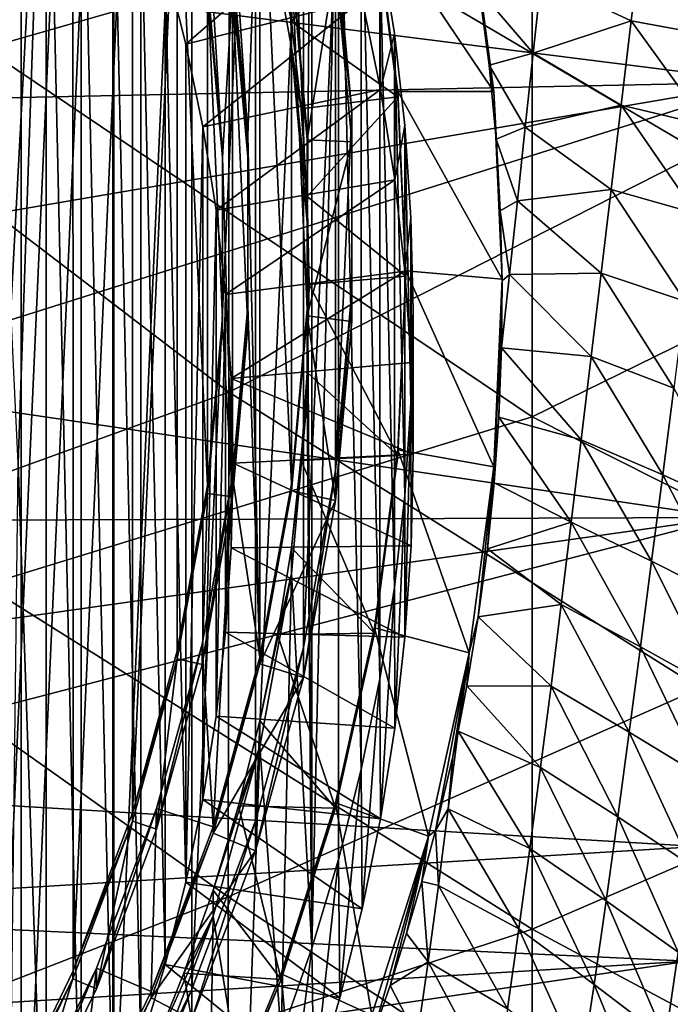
# Model space of a CAD drawing. Header units: metres. Extents: x -104 to 104, y -68 to 90.
# Tile 167 of 256: x 11.3 to 15.68, y -46.19 to -39.55. Entities that reach past the tile are written whole.
import ezdxf

# ---------------------------------------------------------------- set-up
doc = ezdxf.new("R2010")
doc.units = ezdxf.units.M
doc.layers.add('solid_FIT-BATH-153_SW0002', color=7, linetype='CONTINUOUS')

msp = doc.modelspace()

# ---------------------------------------------------------------- linework, layer by layer
at = {"layer": 'solid_FIT-BATH-153_SW0002'}
for points in [[(10.593524, -49.195705, 3.578656), (10.59353, -32.362766, 2.105964), (11.308622, -33.34325, 2.191746)], [(10.593524, -49.195705, 3.578656), (11.308622, -33.34325, 2.191746), (11.308619, -48.215218, 3.492874)], [(11.308619, -48.215218, 3.492874), (11.308622, -33.34325, 2.191746), (11.932023, -34.382816, 2.282696)], [(11.308619, -48.215218, 3.492874), (11.932023, -34.382816, 2.282696), (11.93202, -47.175652, 3.401924)], [(11.93202, -47.175652, 3.401924), (11.932023, -34.382816, 2.282696), (12.459345, -35.473545, 2.378122)], [(11.164326, -46.981682, 0.875404), (11.657477, -36.032707, -0.082507), (11.164251, -35.012424, -0.17177)], [(11.93202, -47.175652, 3.401924), (12.459345, -35.473545, 2.378122), (12.459344, -46.084923, 3.306497)], [(12.459344, -46.084923, 3.306497), (12.459345, -35.473545, 2.378122), (12.886771, -36.607849, 2.477361)], [(12.709459, -38.577385, 11.453244), (9.528592, -39.63596, 11.40702), (9.530508, -35.961552, 11.60994)], [(14.752053, -38.690388, 14.442327), (11.063119, -36.03553, 14.605182), (11.063119, -39.74889, 14.399441)], [(11.164326, -46.981682, 0.875404), (11.657537, -45.961388, 0.78614), (11.657477, -36.032707, -0.082507)], [(11.657537, -45.961388, 0.78614), (12.057488, -37.094212, 0.010363), (11.657477, -36.032707, -0.082507)], [(11.239285, -41.504078, -17.39646), (11.216758, -36.529285, -17.831697), (11.476195, -37.036453, -17.787327)], [(12.459344, -46.084923, 3.306497), (12.886771, -36.607849, 2.477361), (12.886772, -44.950611, 3.207258)], [(12.886772, -44.950611, 3.207258), (12.886771, -36.607849, 2.477361), (13.21028, -37.77581, 2.579545)], [(12.917893, -38.577034, -5.807469), (13.130014, -39.741516, -5.705591), (13.060452, -36.630642, -5.977757)], [(13.23659, -40.920582, -5.602436), (13.267228, -37.219097, -5.926273), (13.060452, -36.630642, -5.977757)], [(13.130014, -39.741516, -5.705591), (13.23659, -40.920582, -5.602436), (13.060452, -36.630642, -5.977757)], [(18.440989, -40.423267, 14.318814), (18.440989, -36.66011, 14.53721), (14.752053, -38.690388, 14.442327)], [(15.891293, -36.742653, 11.540524), (15.888589, -40.449444, 11.326647), (12.709459, -38.577385, 11.453244)], [(12.836995, -40.337112, 1.272874), (12.917864, -37.97554, 1.066264), (12.60148, -36.833187, 0.966321)], [(12.733637, -39.193638, 1.172833), (12.836995, -40.337112, 1.272874), (12.60148, -36.833187, 0.966321)], [(11.287522, -42.54195, -17.305658), (11.239285, -41.504078, -17.39646), (11.476195, -37.036453, -17.787327)], [(11.287522, -42.54195, -17.305658), (11.476195, -37.036453, -17.787327), (11.476138, -48.047562, -16.82398)], [(11.476195, -37.036453, -17.787327), (11.712229, -47.529667, -16.869289), (11.476138, -48.047562, -16.82398)], [(11.476195, -37.036453, -17.787327), (11.712286, -37.554375, -17.742014), (11.712229, -47.529667, -16.869289)], [(9.898044, -39.162735, 4.983016), (16.318851, -39.974411, 5.054029), (16.559158, -37.096905, 4.802279)], [(11.657537, -45.961388, 0.78614), (12.05756, -44.899815, 0.693264), (12.057488, -37.094212, 0.010363)], [(12.05756, -44.899815, 0.693264), (12.360221, -38.187267, 0.105993), (12.057488, -37.094212, 0.010363)], [(13.23659, -40.920582, -5.602436), (13.267286, -45.807747, -5.174864), (13.267228, -37.219097, -5.926273)], [(13.267228, -37.219097, -5.926273), (13.267286, -45.807747, -5.174864), (13.447153, -37.816246, -5.87403)], [(11.712286, -37.554375, -17.742014), (11.925316, -47.000477, -16.915588), (11.712229, -47.529667, -16.869289)], [(11.712286, -37.554375, -17.742014), (11.925381, -38.083607, -17.695713), (11.925316, -47.000477, -16.915588)], [(12.886772, -44.950611, 3.207258), (13.21028, -37.77581, 2.579545), (13.210281, -43.782646, 3.105074)], [(13.210281, -43.782646, 3.105074), (13.21028, -37.77581, 2.579545), (13.427259, -38.967049, 2.683764)], [(13.447153, -37.816246, -5.87403), (13.267286, -45.807747, -5.174864), (13.4472, -45.210621, -5.227106)], [(13.447153, -37.816246, -5.87403), (13.4472, -45.210621, -5.227106), (13.600348, -44.605125, -5.28008)], [(13.447153, -37.816246, -5.87403), (13.600348, -44.605125, -5.28008), (13.600321, -38.421787, -5.821052)], [(12.836995, -40.337112, 1.272874), (12.917893, -43.848618, 1.580091), (12.917864, -37.97554, 1.066264)], [(12.917864, -37.97554, 1.066264), (12.917893, -43.848618, 1.580091), (13.130014, -42.684135, 1.478212)], [(12.917864, -37.97554, 1.066264), (13.130014, -42.684135, 1.478212), (13.130003, -39.140045, 1.168144)], [(11.925381, -38.083607, -17.695713), (12.11412, -46.463169, -16.962597), (11.925316, -47.000477, -16.915588)], [(11.925381, -38.083607, -17.695713), (12.114186, -38.620934, -17.648703), (12.11412, -46.463169, -16.962597)], [(12.05756, -44.899815, 0.693264), (12.360255, -43.806839, 0.597641), (12.360221, -38.187267, 0.105993)], [(12.56322, -42.692623, 0.50016), (12.563207, -39.30151, 0.203476), (12.360221, -38.187267, 0.105993)], [(12.360255, -43.806839, 0.597641), (12.56322, -42.692623, 0.50016), (12.360221, -38.187267, 0.105993)], [(12.527858, -38.202358, -0.507491), (12.56322, -39.355, -0.406649), (12.665195, -40.483173, -0.307946)], [(12.733613, -39.332031, -0.408658), (12.527858, -38.202358, -0.507491), (12.665195, -40.483173, -0.307946)], [(13.600321, -38.421787, -5.821052), (13.600348, -44.605125, -5.28008), (13.725821, -43.994877, -5.33347)], [(13.600321, -38.421787, -5.821052), (13.725821, -43.994877, -5.33347), (13.725807, -39.032066, -5.76766)], [(12.709459, -38.577385, 11.453244), (12.707129, -42.064411, 11.245408), (9.528592, -39.63596, 11.40702)], [(15.888589, -40.449444, 11.326647), (12.707129, -42.064411, 11.245408), (12.709459, -38.577385, 11.453244)], [(13.130073, -39.567287, -3.713194), (13.130014, -39.741516, -5.705591), (12.917893, -38.577034, -5.807469)], [(13.037106, -38.982536, -3.764353), (13.130073, -39.567287, -3.713194), (12.917893, -38.577034, -5.807469)], [(12.114186, -38.620934, -17.648703), (12.278411, -45.917912, -17.0103), (12.11412, -46.463169, -16.962597)], [(12.114186, -38.620934, -17.648703), (12.278462, -39.166164, -17.601002), (12.278411, -45.917912, -17.0103)], [(14.752053, -42.229603, 14.229807), (14.752053, -38.690388, 14.442327), (11.063119, -39.74889, 14.399441)], [(18.440989, -40.423267, 14.318814), (14.752053, -38.690388, 14.442327), (14.752053, -42.229603, 14.229807)], [(13.688828, -38.840988, -2.697701), (14.328959, -38.785236, -3.355061), (14.494635, -40.038895, -3.24538)], [(14.328959, -38.785236, -3.355061), (14.396441, -39.354523, -5.06339), (14.462646, -39.8615, -4.933778)], [(14.494635, -40.038895, -3.24538), (14.328959, -38.785236, -3.355061), (14.462646, -39.8615, -4.933778)], [(13.457178, -38.819756, -16.928635), (12.418302, -39.71904, -17.552631), (12.278462, -39.166164, -17.601002)], [(13.457178, -38.819756, -16.928635), (13.607133, -39.418808, -16.876225), (12.418302, -39.71904, -17.552631)], [(13.847106, -40.038658, -2.592918), (13.688828, -38.840988, -2.697701), (14.494635, -40.038895, -3.24538)], [(13.688864, -38.878227, -3.120996), (13.688828, -38.840988, -2.697701), (13.847106, -40.038658, -2.592918)], [(13.688864, -38.878227, -3.120996), (13.130073, -39.567287, -3.713194), (13.037106, -38.982536, -3.764353)], [(13.688864, -38.878227, -3.120996), (13.847066, -40.075241, -3.016271), (13.130073, -39.567287, -3.713194)], [(13.688864, -38.878227, -3.120996), (13.847106, -40.038658, -2.592918), (13.847066, -40.075241, -3.016271)], [(13.210281, -43.782646, 3.105074), (13.427259, -38.967049, 2.683764), (13.427261, -42.591404, 3.000854)], [(13.536317, -40.173191, 2.789288), (13.427259, -38.967049, 2.683764), (13.427369, -39.169922, 0.367703)], [(13.427261, -42.591404, 3.000854), (13.427259, -38.967049, 2.683764), (13.536317, -40.173191, 2.789288)], [(15.489291, -38.989708, -4.234109), (15.419784, -39.561295, -4.199492), (14.813948, -39.278797, -4.759064)], [(16.007509, -39.670792, -3.611499), (15.419784, -39.561295, -4.199492), (15.489291, -38.989708, -4.234109)], [(16.007509, -39.670792, -3.611499), (15.489291, -38.989708, -4.234109), (16.085793, -39.07225, -3.637457)], [(13.725807, -39.032066, -5.76766), (13.730246, -40.023983, -16.823278), (13.607133, -39.418808, -16.876225)], [(13.725807, -39.032066, -5.76766), (13.823665, -39.647808, -5.713789), (13.730246, -40.023983, -16.823278)], [(13.725807, -39.032066, -5.76766), (13.725821, -43.994877, -5.33347), (13.823675, -43.379128, -5.387341)], [(13.725807, -39.032066, -5.76766), (13.823675, -43.379128, -5.387341), (13.823665, -39.647808, -5.713789)], [(9.898044, -39.162735, 4.983016), (9.988625, -40.106499, 5.065585), (16.318851, -39.974411, 5.054029)], [(12.278462, -39.166164, -17.601002), (12.41827, -45.364986, -17.058674), (12.278411, -45.917912, -17.0103)], [(12.278462, -39.166164, -17.601002), (12.418302, -39.71904, -17.552631), (12.41827, -45.364986, -17.058674)], [(12.733637, -39.193638, 1.172833), (12.733613, -39.332031, -0.408658), (12.837027, -40.475811, -0.30859)], [(12.733637, -39.193638, 1.172833), (12.837027, -40.475811, -0.30859), (12.836995, -40.337112, 1.272874)], [(13.130003, -39.140045, 1.168144), (13.236585, -40.319088, 1.271297), (13.130073, -39.183804, 0.670063)], [(13.130003, -39.140045, 1.168144), (13.130014, -42.684135, 1.478212), (13.23659, -41.505066, 1.375057)], [(13.130003, -39.140045, 1.168144), (13.23659, -41.505066, 1.375057), (13.236585, -40.319088, 1.271297)], [(13.130073, -39.183804, 0.670063), (13.236639, -40.363098, 0.773238), (13.427369, -39.169922, 0.367703)], [(13.236585, -40.319088, 1.271297), (13.236639, -40.363098, 0.773238), (13.130073, -39.183804, 0.670063)], [(13.236639, -40.363098, 0.773238), (13.536356, -40.376259, 0.473243), (13.427369, -39.169922, 0.367703)], [(13.536317, -40.173191, 2.789288), (13.427369, -39.169922, 0.367703), (13.536356, -40.376259, 0.473243)], [(12.665195, -41.564449, 0.401458), (12.665189, -40.429657, 0.302176), (12.563207, -39.30151, 0.203476)], [(12.56322, -39.355, -0.406649), (12.563207, -39.30151, 0.203476), (12.665189, -40.429657, 0.302176)], [(12.56322, -42.692623, 0.50016), (12.665195, -41.564449, 0.401458), (12.563207, -39.30151, 0.203476)], [(14.813948, -39.278797, -4.759064), (14.759773, -39.779236, -4.720017), (14.396441, -39.354523, -5.06339)], [(15.419784, -39.561295, -4.199492), (14.759773, -39.779236, -4.720017), (14.813948, -39.278797, -4.759064)], [(12.665195, -40.483173, -0.307946), (12.56322, -39.355, -0.406649), (12.665189, -40.429657, 0.302176)], [(12.733613, -42.76897, -0.107965), (12.733613, -39.332031, -0.408658), (12.665195, -40.483173, -0.307946)], [(12.837027, -41.625191, -0.208033), (12.837027, -40.475811, -0.30859), (12.733613, -39.332031, -0.408658)], [(12.733613, -42.76897, -0.107965), (12.837027, -41.625191, -0.208033), (12.733613, -39.332031, -0.408658)], [(14.759773, -39.779236, -4.720017), (14.462646, -39.8615, -4.933778), (14.396441, -39.354523, -5.06339)], [(13.607133, -39.418808, -16.876225), (12.532871, -40.276253, -17.503881), (12.418302, -39.71904, -17.552631)], [(13.607133, -39.418808, -16.876225), (13.730246, -40.023983, -16.823278), (12.532871, -40.276253, -17.503881)], [(13.130073, -39.567287, -3.713194), (13.196621, -40.155579, -3.661725), (13.130014, -39.741516, -5.705591)], [(13.847066, -40.075241, -3.016271), (13.196621, -40.155579, -3.661725), (13.130073, -39.567287, -3.713194)], [(15.419784, -39.561295, -4.199492), (15.351572, -40.130608, -4.165047), (14.759773, -39.779236, -4.720017)], [(15.93089, -40.26667, -3.585675), (15.351572, -40.130608, -4.165047), (15.419784, -39.561295, -4.199492)], [(15.93089, -40.26667, -3.585675), (15.419784, -39.561295, -4.199492), (16.007509, -39.670792, -3.611499)], [(12.707129, -42.064411, 11.245408), (9.526522, -43.213085, 11.189975), (9.528592, -39.63596, 11.40702)], [(13.823665, -39.647808, -5.713789), (13.826274, -40.634171, -16.769894), (13.730246, -40.023983, -16.823278)], [(13.823665, -39.647808, -5.713789), (13.893824, -40.267765, -5.65955), (13.826274, -40.634171, -16.769894)], [(13.823665, -39.647808, -5.713789), (13.823675, -43.379128, -5.387341), (13.893832, -42.759159, -5.441581)], [(13.823665, -39.647808, -5.713789), (13.893832, -42.759159, -5.441581), (13.893824, -40.267765, -5.65955)], [(12.418302, -39.71904, -17.552631), (12.532871, -40.276253, -17.503881), (12.41827, -45.364986, -17.058674)], [(14.752053, -42.229603, 14.229807), (11.063119, -39.74889, 14.399441), (11.063119, -43.36446, 14.179142)], [(13.236639, -40.746582, -3.610019), (13.23659, -40.920582, -5.602436), (13.130014, -39.741516, -5.705591)], [(13.196621, -40.155579, -3.661725), (13.236639, -40.746582, -3.610019), (13.130014, -39.741516, -5.705591)], [(14.759773, -39.779236, -4.720017), (14.70614, -40.278046, -4.681198), (14.462646, -39.8615, -4.933778)], [(15.351572, -40.130608, -4.165047), (14.70614, -40.278046, -4.681198), (14.759773, -39.779236, -4.720017)], [(14.70614, -40.278046, -4.681198), (14.509354, -40.358536, -4.818877), (14.462646, -39.8615, -4.933778)], [(14.494635, -40.038895, -3.24538), (14.462646, -39.8615, -4.933778), (14.509354, -40.358536, -4.818877)], [(9.898052, -41.999382, 5.23119), (16.064028, -42.906708, 5.310571), (16.318851, -39.974411, 5.054029)], [(9.988627, -41.055614, 5.148621), (9.898052, -41.999382, 5.23119), (16.318851, -39.974411, 5.054029)], [(9.988625, -40.106499, 5.065585), (9.988627, -41.055614, 5.148621), (16.318851, -39.974411, 5.054029)], [(13.730246, -40.023983, -16.823278), (12.622219, -40.838486, -17.454693), (12.532871, -40.276253, -17.503881)], [(13.730246, -40.023983, -16.823278), (13.826274, -40.634171, -16.769894), (12.622219, -40.838486, -17.454693)], [(13.847066, -40.075241, -3.016271), (13.847106, -40.038658, -2.592918), (13.9, -41.245514, -2.487332)], [(13.847106, -40.038658, -2.592918), (14.494635, -40.038895, -3.24538), (14.55, -41.302166, -3.134858)], [(13.9, -41.245514, -2.487332), (13.847106, -40.038658, -2.592918), (14.55, -41.302166, -3.134858)], [(14.494635, -40.038895, -3.24538), (14.509354, -40.358536, -4.818877), (14.537803, -40.842911, -4.719725)], [(14.494635, -40.038895, -3.24538), (14.537803, -40.842911, -4.719725), (14.549518, -41.314529, -4.636131)], [(14.55, -41.302166, -3.134858), (14.494635, -40.038895, -3.24538), (14.549518, -41.314529, -4.636131)], [(13.847066, -40.075241, -3.016271), (13.236639, -40.746582, -3.610019), (13.196621, -40.155579, -3.661725)], [(13.847066, -40.075241, -3.016271), (13.9, -41.282551, -2.910645), (13.236639, -40.746582, -3.610019)], [(13.847066, -40.075241, -3.016271), (13.9, -41.245514, -2.487332), (13.9, -41.282551, -2.910645)], [(13.427261, -42.591404, 3.000854), (13.536317, -40.173191, 2.789288), (13.536318, -41.385258, 2.89533)], [(13.536317, -40.173191, 2.789288), (13.536356, -40.376259, 0.473243), (13.536356, -41.587467, 0.57921)], [(13.536318, -41.385258, 2.89533), (13.536317, -40.173191, 2.789288), (13.536356, -41.587467, 0.57921)], [(15.351572, -40.130608, -4.165047), (15.284249, -40.697567, -4.131019), (14.70614, -40.278046, -4.681198)], [(15.855494, -40.859779, -3.560283), (15.284249, -40.697567, -4.131019), (15.351572, -40.130608, -4.165047)], [(15.855494, -40.859779, -3.560283), (15.351572, -40.130608, -4.165047), (15.93089, -40.26667, -3.585675)], [(12.532871, -40.276253, -17.503881), (12.532853, -44.807747, -17.107428), (12.41827, -45.364986, -17.058674)], [(12.532871, -40.276253, -17.503881), (12.622219, -40.838486, -17.454693), (12.532853, -44.807747, -17.107428)], [(13.236585, -40.319088, 1.271297), (13.23659, -41.505066, 1.375057), (13.236639, -40.363098, 0.773238)], [(13.893824, -40.267765, -5.65955), (13.894989, -41.248005, -16.71619), (13.826274, -40.634171, -16.769894)], [(13.893824, -40.267765, -5.65955), (13.935877, -40.889145, -5.605186), (13.894989, -41.248005, -16.71619)], [(13.893824, -40.267765, -5.65955), (13.893832, -42.759159, -5.441581), (13.935882, -42.137772, -5.495945)], [(13.893824, -40.267765, -5.65955), (13.935882, -42.137772, -5.495945), (13.935877, -40.889145, -5.605186)], [(14.70614, -40.278046, -4.681198), (14.65277, -40.775181, -4.642757), (14.509354, -40.358536, -4.818877)], [(15.284249, -40.697567, -4.131019), (14.65277, -40.775181, -4.642757), (14.70614, -40.278046, -4.681198)], [(12.836995, -40.337112, 1.272874), (12.837027, -41.625191, -0.208033), (12.836989, -41.487289, 1.373502)], [(12.836995, -40.337112, 1.272874), (12.836989, -41.487289, 1.373502), (12.917893, -43.848618, 1.580091)], [(12.836995, -40.337112, 1.272874), (12.837027, -40.475811, -0.30859), (12.837027, -41.625191, -0.208033)], [(13.23659, -41.505066, 1.375057), (13.236639, -41.548332, 0.876932), (13.236639, -40.363098, 0.773238)], [(13.236639, -40.363098, 0.773238), (13.236639, -41.548332, 0.876932), (13.536356, -40.376259, 0.473243)], [(13.236639, -41.548332, 0.876932), (13.536356, -41.587467, 0.57921), (13.536356, -40.376259, 0.473243)], [(14.65277, -40.775181, -4.642757), (14.537803, -40.842911, -4.719725), (14.509354, -40.358536, -4.818877)], [(12.665195, -40.483173, -0.307946), (12.665189, -40.429657, 0.302176), (12.665195, -41.564449, 0.401458)], [(15.888589, -40.449444, 11.326647), (15.885606, -44.057014, 11.09771), (12.707129, -42.064411, 11.245408)], [(18.440989, -44.085762, 14.08465), (18.440989, -40.423267, 14.318814), (14.752053, -42.229603, 14.229807)], [(12.665189, -41.617966, -0.208665), (12.665195, -40.483173, -0.307946), (12.665195, -41.564449, 0.401458)], [(12.733613, -42.76897, -0.107965), (12.665195, -40.483173, -0.307946), (12.665189, -41.617966, -0.208665)], [(13.826274, -40.634171, -16.769894), (12.686278, -41.404575, -17.405167), (12.622219, -40.838486, -17.454693)], [(13.826274, -40.634171, -16.769894), (13.894989, -41.248005, -16.71619), (12.686278, -41.404575, -17.405167)], [(15.284249, -40.697567, -4.131019), (15.217412, -41.262089, -4.097639), (14.65277, -40.775181, -4.642757)], [(15.780884, -41.450001, -3.535601), (15.217412, -41.262089, -4.097639), (15.284249, -40.697567, -4.131019)], [(15.780884, -41.450001, -3.535601), (15.284249, -40.697567, -4.131019), (15.855494, -40.859779, -3.560283)], [(13.236639, -40.746582, -3.610019), (13.25, -41.339199, -3.558172), (13.23659, -40.920582, -5.602436)], [(13.9, -41.282551, -2.910645), (13.25, -41.339199, -3.558172), (13.236639, -40.746582, -3.610019)], [(14.65277, -40.775181, -4.642757), (14.59941, -41.270607, -4.604821), (14.537803, -40.842911, -4.719725)], [(15.217412, -41.262089, -4.097639), (14.59941, -41.270607, -4.604821), (14.65277, -40.775181, -4.642757)], [(12.622219, -40.838486, -17.454693), (12.622208, -44.245518, -17.156616), (12.532853, -44.807747, -17.107428)], [(12.622219, -40.838486, -17.454693), (12.686278, -41.404575, -17.405167), (12.622208, -44.245518, -17.156616)], [(14.59941, -41.270607, -4.604821), (14.549518, -41.314529, -4.636131), (14.537803, -40.842911, -4.719725)], [(13.935877, -40.889145, -5.605186), (13.936248, -41.864017, -16.662296), (13.894989, -41.248005, -16.71619)], [(13.935877, -40.889145, -5.605186), (13.949877, -41.513458, -5.550566), (13.936248, -41.864017, -16.662296)], [(13.935877, -40.889145, -5.605186), (13.935882, -42.137772, -5.495945), (13.949877, -41.513458, -5.550566)], [(13.23659, -40.920582, -5.602436), (13.236585, -42.10656, -5.498676), (13.267286, -45.807747, -5.174864)], [(13.236639, -41.931816, -3.506324), (13.236585, -42.10656, -5.498676), (13.23659, -40.920582, -5.602436)], [(13.25, -41.339199, -3.558172), (13.236639, -41.931816, -3.506324), (13.23659, -40.920582, -5.602436)], [(13.894989, -41.248005, -16.71619), (12.724673, -41.971954, -17.355526), (12.686278, -41.404575, -17.405167)], [(13.894989, -41.248005, -16.71619), (13.936248, -41.864017, -16.662296), (12.724673, -41.971954, -17.355526)], [(13.847106, -42.45237, -2.381746), (13.9, -41.245514, -2.487332), (14.494635, -42.565437, -3.024337)], [(13.9, -41.282551, -2.910645), (13.9, -41.245514, -2.487332), (13.847106, -42.45237, -2.381746)], [(13.9, -41.245514, -2.487332), (14.55, -41.302166, -3.134858), (14.494635, -42.565437, -3.024337)], [(13.9, -41.282551, -2.910645), (13.847066, -42.489861, -2.805019), (13.25, -41.339199, -3.558172)], [(13.9, -41.282551, -2.910645), (13.847106, -42.45237, -2.381746), (13.847066, -42.489861, -2.805019)], [(14.494635, -42.565437, -3.024337), (14.55, -41.302166, -3.134858), (14.496097, -42.674225, -4.460812)], [(14.55, -41.302166, -3.134858), (14.527598, -42.232353, -4.50673), (14.496097, -42.674225, -4.460812)], [(14.55, -41.302166, -3.134858), (14.546122, -41.764729, -4.567429), (14.527598, -42.232353, -4.50673)], [(14.59941, -41.270607, -4.604821), (14.546122, -41.764729, -4.567429), (14.549518, -41.314529, -4.636131)], [(15.150726, -41.824081, -4.064998), (14.546122, -41.764729, -4.567429), (14.59941, -41.270607, -4.604821)], [(14.55, -41.302166, -3.134858), (14.549518, -41.314529, -4.636131), (14.546122, -41.764729, -4.567429)], [(15.217412, -41.262089, -4.097639), (15.150726, -41.824081, -4.064998), (14.59941, -41.270607, -4.604821)], [(15.706687, -42.037209, -3.511718), (15.150726, -41.824081, -4.064998), (15.217412, -41.262089, -4.097639)], [(15.706687, -42.037209, -3.511718), (15.217412, -41.262089, -4.097639), (15.780884, -41.450001, -3.535601)], [(13.847066, -42.489861, -2.805019), (13.236639, -41.931816, -3.506324), (13.25, -41.339199, -3.558172)], [(12.686278, -41.404575, -17.405167), (12.686269, -43.679447, -17.206141), (12.622208, -44.245518, -17.156616)], [(12.686278, -41.404575, -17.405167), (12.724673, -41.971954, -17.355526), (12.686269, -43.679447, -17.206141)], [(13.427261, -42.591404, 3.000854), (13.536318, -41.385258, 2.89533), (13.427369, -42.7938, 0.684751)], [(13.536318, -41.385258, 2.89533), (13.536356, -41.587467, 0.57921), (13.427369, -42.7938, 0.684751)], [(12.836989, -41.487289, 1.373502), (12.837027, -41.625191, -0.208033), (12.733613, -42.76897, -0.107965)], [(12.836989, -41.487289, 1.373502), (12.733613, -42.76897, -0.107965), (12.733624, -42.630741, 1.473541)], [(12.836989, -41.487289, 1.373502), (12.733624, -42.630741, 1.473541), (12.917893, -43.848618, 1.580091)], [(13.23659, -41.505066, 1.375057), (13.130014, -42.684135, 1.478212), (13.236639, -41.548332, 0.876932)], [(13.949877, -41.513458, -5.550566), (13.935882, -42.137772, -5.495945), (13.95, -42.480942, -16.608322)], [(13.949877, -41.513458, -5.550566), (13.95, -42.480942, -16.608322), (13.936248, -41.864017, -16.662296)], [(12.665189, -41.617966, -0.208665), (12.665195, -41.564449, 0.401458), (12.56322, -42.692623, 0.50016)], [(13.130014, -42.684135, 1.478212), (13.130073, -42.727627, 0.980107), (13.236639, -41.548332, 0.876932)], [(13.236639, -41.548332, 0.876932), (13.130073, -42.727627, 0.980107), (13.427369, -42.7938, 0.684751)], [(13.236639, -41.548332, 0.876932), (13.427369, -42.7938, 0.684751), (13.536356, -41.587467, 0.57921)], [(12.563207, -42.746113, -0.109965), (12.665189, -41.617966, -0.208665), (12.56322, -42.692623, 0.50016)], [(12.733613, -42.76897, -0.107965), (12.665189, -41.617966, -0.208665), (12.563207, -42.746113, -0.109965)], [(15.083906, -42.383442, -4.033097), (14.527598, -42.232353, -4.50673), (14.546122, -41.764729, -4.567429)], [(15.150726, -41.824081, -4.064998), (15.083906, -42.383442, -4.033097), (14.546122, -41.764729, -4.567429)], [(15.632571, -42.621277, -3.488599), (15.083906, -42.383442, -4.033097), (15.150726, -41.824081, -4.064998)], [(15.632571, -42.621277, -3.488599), (15.150726, -41.824081, -4.064998), (15.706687, -42.037209, -3.511718)], [(13.936248, -41.864017, -16.662296), (13.95, -42.480942, -16.608322), (12.724673, -41.971954, -17.355526)], [(12.724673, -41.971954, -17.355526), (12.724668, -43.112072, -17.255779), (12.686269, -43.679447, -17.206141)], [(12.724673, -41.971954, -17.355526), (12.737452, -42.542015, -17.305653), (12.724668, -43.112072, -17.255779)], [(13.95, -42.480942, -16.608322), (12.737452, -42.542015, -17.305653), (12.724673, -41.971954, -17.355526)], [(13.236639, -41.931816, -3.506324), (13.196621, -42.522823, -3.454618), (13.236585, -42.10656, -5.498676)], [(13.847066, -42.489861, -2.805019), (13.196621, -42.522823, -3.454618), (13.236639, -41.931816, -3.506324)], [(9.898052, -41.999382, 5.23119), (9.717973, -42.930107, 5.312618), (16.064028, -42.906708, 5.310571)], [(15.632571, -42.621277, -3.488599), (15.706687, -42.037209, -3.511718), (16.149677, -42.855282, -2.902793)], [(12.707129, -42.064411, 11.245408), (12.704593, -45.463802, 11.023989), (9.526522, -43.213085, 11.189975)], [(15.885606, -44.057014, 11.09771), (12.704593, -45.463802, 11.023989), (12.707129, -42.064411, 11.245408)], [(13.236585, -42.10656, -5.498676), (13.130003, -43.285606, -5.395523), (13.267286, -45.807747, -5.174864)], [(13.130073, -43.111115, -3.403149), (13.130003, -43.285606, -5.395523), (13.236585, -42.10656, -5.498676)], [(13.196621, -42.522823, -3.454618), (13.130073, -43.111115, -3.403149), (13.236585, -42.10656, -5.498676)], [(13.935882, -42.137772, -5.495945), (13.893832, -42.759159, -5.441581), (13.894989, -43.713879, -16.500454)], [(13.935882, -42.137772, -5.495945), (13.894989, -43.713879, -16.500454), (13.936248, -43.097862, -16.554348)], [(13.935882, -42.137772, -5.495945), (13.936248, -43.097862, -16.554348), (13.95, -42.480942, -16.608322)], [(14.752053, -45.680016, 14.003097), (14.752053, -42.229603, 14.229807), (11.063119, -43.36446, 14.179142)], [(15.016665, -42.940079, -4.001936), (14.496097, -42.674225, -4.460812), (14.527598, -42.232353, -4.50673)], [(15.083906, -42.383442, -4.033097), (15.016665, -42.940079, -4.001936), (14.527598, -42.232353, -4.50673)], [(18.440989, -44.085762, 14.08465), (14.752053, -42.229603, 14.229807), (14.752053, -45.680016, 14.003097)], [(15.558203, -43.202072, -3.466207), (15.016665, -42.940079, -4.001936), (15.083906, -42.383442, -4.033097)], [(15.558203, -43.202072, -3.466207), (15.083906, -42.383442, -4.033097), (15.632571, -42.621277, -3.488599)], [(13.95, -42.480942, -16.608322), (13.936248, -43.097862, -16.554348), (12.737452, -42.542015, -17.305653)], [(13.847066, -42.489861, -2.805019), (13.688864, -43.686874, -2.700294), (13.196621, -42.522823, -3.454618)], [(13.688828, -43.65004, -2.276963), (13.847106, -42.45237, -2.381746), (14.328959, -43.819096, -2.914656)], [(13.847066, -42.489861, -2.805019), (13.847106, -42.45237, -2.381746), (13.688828, -43.65004, -2.276963)], [(13.847066, -42.489861, -2.805019), (13.688828, -43.65004, -2.276963), (13.688864, -43.686874, -2.700294)], [(13.847106, -42.45237, -2.381746), (14.494635, -42.565437, -3.024337), (14.328959, -43.819096, -2.914656)], [(11.287522, -42.54195, -17.305658), (11.476138, -48.047562, -16.82398), (11.216686, -48.554741, -16.779608)], [(13.936248, -43.097862, -16.554348), (12.724668, -43.112072, -17.255779), (12.737452, -42.542015, -17.305653)], [(13.688864, -43.686874, -2.700294), (13.130073, -43.111115, -3.403149), (13.196621, -42.522823, -3.454618)], [(14.328959, -43.819096, -2.914656), (14.494635, -42.565437, -3.024337), (14.389432, -43.576706, -4.399897)], [(14.494635, -42.565437, -3.024337), (14.450724, -43.118378, -4.425834), (14.389432, -43.576706, -4.399897)], [(14.494635, -42.565437, -3.024337), (14.496097, -42.674225, -4.460812), (14.450724, -43.118378, -4.425834)], [(12.733624, -42.630741, 1.473541), (12.733613, -42.76897, -0.107965), (12.527858, -43.89864, -0.009131)], [(12.733624, -42.630741, 1.473541), (12.527858, -43.89864, -0.009131), (12.527888, -43.760094, 1.572346)], [(12.733624, -42.630741, 1.473541), (12.527888, -43.760094, 1.572346), (12.601544, -44.990894, 1.680027)], [(12.733624, -42.630741, 1.473541), (12.601544, -44.990894, 1.680027), (12.917893, -43.848618, 1.580091)], [(13.427261, -42.591404, 3.000854), (13.427369, -42.7938, 0.684751), (13.210273, -43.985546, 0.789015)], [(13.210281, -43.782646, 3.105074), (13.427261, -42.591404, 3.000854), (13.210273, -43.985546, 0.789015)], [(15.558203, -43.202072, -3.466207), (15.632571, -42.621277, -3.488599), (16.069016, -43.45974, -2.889119)], [(15.632571, -42.621277, -3.488599), (16.149677, -42.855282, -2.902793), (16.069016, -43.45974, -2.889119)], [(12.563207, -42.746113, -0.109965), (12.56322, -42.692623, 0.50016), (12.360255, -43.806839, 0.597641)], [(13.130014, -42.684135, 1.478212), (12.917893, -43.848618, 1.580091), (13.130073, -42.727627, 0.980107)], [(15.016665, -42.940079, -4.001936), (14.450724, -43.118378, -4.425834), (14.496097, -42.674225, -4.460812)], [(12.360221, -43.860352, -0.012481), (12.563207, -42.746113, -0.109965), (12.360255, -43.806839, 0.597641)], [(12.527858, -43.89864, -0.009131), (12.563207, -42.746113, -0.109965), (12.360221, -43.860352, -0.012481)], [(12.527858, -43.89864, -0.009131), (12.733613, -42.76897, -0.107965), (12.563207, -42.746113, -0.109965)], [(13.130073, -42.727627, 0.980107), (12.91785, -43.892662, 1.082035), (13.427369, -42.7938, 0.684751)], [(12.917893, -43.848618, 1.580091), (12.91785, -43.892662, 1.082035), (13.130073, -42.727627, 0.980107)], [(13.893832, -42.759159, -5.441581), (13.823675, -43.379128, -5.387341), (13.826274, -44.327709, -16.446751)], [(13.893832, -42.759159, -5.441581), (13.826274, -44.327709, -16.446751), (13.894989, -43.713879, -16.500454)], [(12.91785, -43.892662, 1.082035), (13.210273, -43.985546, 0.789015), (13.427369, -42.7938, 0.684751)], [(9.095513, -44.72102, 5.469303), (15.872572, -45.124226, 5.504579), (16.064028, -42.906708, 5.310571)], [(9.449552, -43.840622, 5.392278), (9.095513, -44.72102, 5.469303), (16.064028, -42.906708, 5.310571)], [(9.717973, -42.930107, 5.312618), (9.449552, -43.840622, 5.392278), (16.064028, -42.906708, 5.310571)], [(15.016665, -42.940079, -4.001936), (14.948714, -43.493893, -3.971515), (14.450724, -43.118378, -4.425834)], [(15.483248, -43.779465, -3.444506), (14.948714, -43.493893, -3.971515), (15.016665, -42.940079, -4.001936)], [(15.483248, -43.779465, -3.444506), (15.016665, -42.940079, -4.001936), (15.558203, -43.202072, -3.466207)], [(13.936248, -43.097862, -16.554348), (13.894989, -43.713879, -16.500454), (12.724668, -43.112072, -17.255779)], [(13.894989, -43.713879, -16.500454), (12.686269, -43.679447, -17.206141), (12.724668, -43.112072, -17.255779)], [(13.130073, -43.111115, -3.403149), (13.037106, -43.695866, -3.35199), (13.130003, -43.285606, -5.395523)], [(13.688864, -43.686874, -2.700294), (13.037106, -43.695866, -3.35199), (13.130073, -43.111115, -3.403149)], [(14.948714, -43.493893, -3.971515), (14.389432, -43.576706, -4.399897), (14.450724, -43.118378, -4.425834)], [(12.704593, -45.463802, 11.023989), (9.524289, -46.698353, 10.958492), (9.526522, -43.213085, 11.189975)], [(15.483248, -43.779465, -3.444506), (15.558203, -43.202072, -3.466207), (15.98787, -44.060215, -2.87606)], [(15.558203, -43.202072, -3.466207), (16.069016, -43.45974, -2.889119), (15.98787, -44.060215, -2.87606)], [(12.91785, -44.276146, -3.301222), (12.917864, -44.450111, -5.293642), (13.130003, -43.285606, -5.395523)], [(13.037106, -43.695866, -3.35199), (12.91785, -44.276146, -3.301222), (13.130003, -43.285606, -5.395523)], [(13.130003, -43.285606, -5.395523), (12.917864, -44.450111, -5.293642), (13.060511, -46.396221, -5.123379)], [(13.130003, -43.285606, -5.395523), (13.060511, -46.396221, -5.123379), (13.267286, -45.807747, -5.174864)], [(14.752053, -45.680016, 14.003097), (11.063119, -43.36446, 14.179142), (11.063119, -46.887753, 13.943963)], [(13.823675, -43.379128, -5.387341), (13.725821, -43.994877, -5.33347), (13.730246, -44.937901, -16.393366)], [(13.823675, -43.379128, -5.387341), (13.730246, -44.937901, -16.393366), (13.826274, -44.327709, -16.446751)], [(14.948714, -43.493893, -3.971515), (14.879769, -44.044792, -3.941832), (14.389432, -43.576706, -4.399897)], [(15.407374, -44.353329, -3.423458), (14.879769, -44.044792, -3.941832), (14.948714, -43.493893, -3.971515)], [(15.407374, -44.353329, -3.423458), (14.948714, -43.493893, -3.971515), (15.483248, -43.779465, -3.444506)], [(14.879769, -44.044792, -3.941832), (14.312211, -44.041187, -4.383688), (14.389432, -43.576706, -4.399897)], [(14.328959, -43.819096, -2.914656), (14.389432, -43.576706, -4.399897), (14.312211, -44.041187, -4.383688)], [(13.826274, -44.327709, -16.446751), (12.622208, -44.245518, -17.156616), (12.686269, -43.679447, -17.206141)], [(13.894989, -43.713879, -16.500454), (13.826274, -44.327709, -16.446751), (12.686269, -43.679447, -17.206141)], [(13.42641, -44.866291, -2.597108), (12.91785, -44.276146, -3.301222), (13.037106, -43.695866, -3.35199)], [(13.688864, -43.686874, -2.700294), (13.42641, -44.866291, -2.597108), (13.037106, -43.695866, -3.35199)], [(13.426369, -44.829411, -2.173782), (13.688828, -43.65004, -2.276963), (14.054235, -45.0536, -2.806651)], [(13.42641, -44.866291, -2.597108), (13.688828, -43.65004, -2.276963), (13.426369, -44.829411, -2.173782)], [(13.688864, -43.686874, -2.700294), (13.688828, -43.65004, -2.276963), (13.42641, -44.866291, -2.597108)], [(13.688828, -43.65004, -2.276963), (14.328959, -43.819096, -2.914656), (14.054235, -45.0536, -2.806651)], [(12.527888, -43.760094, 1.572346), (12.221076, -45.00626, 0.087773), (12.221053, -44.867966, 1.669273)], [(12.527888, -43.760094, 1.572346), (12.221053, -44.867966, 1.669273), (12.601544, -44.990894, 1.680027)], [(12.527888, -43.760094, 1.572346), (12.527858, -43.89864, -0.009131), (12.221076, -45.00626, 0.087773)], [(12.360221, -43.860352, -0.012481), (12.360255, -43.806839, 0.597641), (12.05756, -44.899815, 0.693264)], [(12.886772, -44.950611, 3.207258), (13.210281, -43.782646, 3.105074), (12.886816, -45.153111, 0.891164)], [(13.210281, -43.782646, 3.105074), (13.210273, -43.985546, 0.789015), (12.886816, -45.153111, 0.891164)], [(14.054235, -45.0536, -2.806651), (14.328959, -43.819096, -2.914656), (14.100221, -45.014824, -4.382981)], [(14.328959, -43.819096, -2.914656), (14.21701, -44.517754, -4.377851), (14.100221, -45.014824, -4.382981)], [(14.328959, -43.819096, -2.914656), (14.252898, -44.347466, -4.378697), (14.21701, -44.517754, -4.377851)], [(14.328959, -43.819096, -2.914656), (14.312211, -44.041187, -4.383688), (14.252898, -44.347466, -4.378697)], [(15.407374, -44.353329, -3.423458), (15.483248, -43.779465, -3.444506), (15.905873, -44.656551, -2.863559)], [(15.483248, -43.779465, -3.444506), (15.98787, -44.060215, -2.87606), (15.905873, -44.656551, -2.863559)], [(12.057488, -44.953411, 0.083149), (12.360221, -43.860352, -0.012481), (12.05756, -44.899815, 0.693264)], [(12.221076, -45.00626, 0.087773), (12.360221, -43.860352, -0.012481), (12.057488, -44.953411, 0.083149)], [(12.221076, -45.00626, 0.087773), (12.527858, -43.89864, -0.009131), (12.360221, -43.860352, -0.012481)], [(12.91785, -43.892662, 1.082035), (12.601499, -45.034611, 1.181942), (13.210273, -43.985546, 0.789015)], [(12.601544, -44.990894, 1.680027), (12.601499, -45.034611, 1.181942), (12.91785, -43.892662, 1.082035)], [(12.917893, -43.848618, 1.580091), (12.601544, -44.990894, 1.680027), (12.91785, -43.892662, 1.082035)], [(12.601499, -45.034611, 1.181942), (12.886816, -45.153111, 0.891164), (13.210273, -43.985546, 0.789015)], [(13.725821, -43.994877, -5.33347), (13.600348, -44.605125, -5.28008), (13.607133, -45.543076, -16.34042)], [(13.725821, -43.994877, -5.33347), (13.607133, -45.543076, -16.34042), (13.730246, -44.937901, -16.393366)], [(15.885606, -44.057014, 11.09771), (15.882327, -47.57103, 10.85336), (12.704593, -45.463802, 11.023989)], [(14.80954, -44.59267, -3.912889), (14.252898, -44.347466, -4.378697), (14.312211, -44.041187, -4.383688)], [(14.879769, -44.044792, -3.941832), (14.80954, -44.59267, -3.912889), (14.312211, -44.041187, -4.383688)], [(18.440989, -47.653393, 13.834341), (18.440989, -44.085762, 14.08465), (14.752053, -45.680016, 14.003097)], [(15.330247, -44.923527, -3.403029), (14.80954, -44.59267, -3.912889), (14.879769, -44.044792, -3.941832)], [(15.330247, -44.923527, -3.403029), (14.879769, -44.044792, -3.941832), (15.407374, -44.353329, -3.423458)], [(13.730246, -44.937901, -16.393366), (12.532853, -44.807747, -17.107428), (12.622208, -44.245518, -17.156616)], [(13.826274, -44.327709, -16.446751), (13.730246, -44.937901, -16.393366), (12.622208, -44.245518, -17.156616)], [(12.91785, -44.276146, -3.301222), (12.772542, -44.850655, -3.250959), (12.917864, -44.450111, -5.293642)], [(13.42641, -44.866291, -2.597108), (12.772542, -44.850655, -3.250959), (12.91785, -44.276146, -3.301222)], [(14.737596, -45.137371, -3.884824), (14.187289, -44.869045, -4.344165), (14.252898, -44.347466, -4.378697)], [(14.21701, -44.517754, -4.377851), (14.252898, -44.347466, -4.378697), (14.187289, -44.869045, -4.344165)], [(14.80954, -44.59267, -3.912889), (14.737596, -45.137371, -3.884824), (14.252898, -44.347466, -4.378697)], [(15.330247, -44.923527, -3.403029), (15.407374, -44.353329, -3.423458), (15.822655, -45.248581, -2.851559)], [(15.407374, -44.353329, -3.423458), (15.905873, -44.656551, -2.863559), (15.822655, -45.248581, -2.851559)], [(12.917864, -44.450111, -5.293642), (12.60148, -45.592461, -5.193699), (12.827132, -46.97583, -5.07267)], [(12.601499, -45.418095, -3.201314), (12.60148, -45.592461, -5.193699), (12.917864, -44.450111, -5.293642)], [(12.772542, -44.850655, -3.250959), (12.601499, -45.418095, -3.201314), (12.917864, -44.450111, -5.293642)], [(12.917864, -44.450111, -5.293642), (12.827132, -46.97583, -5.07267), (13.060511, -46.396221, -5.123379)], [(14.100221, -45.014824, -4.382981), (14.21701, -44.517754, -4.377851), (14.187289, -44.869045, -4.344165)], [(13.600348, -44.605125, -5.28008), (13.4472, -45.210621, -5.227106), (13.457178, -46.142124, -16.28801)], [(13.600348, -44.605125, -5.28008), (13.457178, -46.142124, -16.28801), (13.607133, -45.543076, -16.34042)], [(15.251406, -45.489876, -3.38333), (14.737596, -45.137371, -3.884824), (14.80954, -44.59267, -3.912889)], [(15.251406, -45.489876, -3.38333), (14.80954, -44.59267, -3.912889), (15.330247, -44.923527, -3.403029)], [(9.095513, -44.72102, 5.469303), (8.659425, -45.563362, 5.542998), (15.872572, -45.124226, 5.504579)], [(13.607133, -45.543076, -16.34042), (12.41827, -45.364986, -17.058674), (12.532853, -44.807747, -17.107428)], [(13.730246, -44.937901, -16.393366), (13.607133, -45.543076, -16.34042), (12.532853, -44.807747, -17.107428)], [(13.061728, -45.981503, -2.072987), (13.426369, -44.829411, -2.173782), (13.672552, -46.259556, -2.701143)], [(13.42641, -44.866291, -2.597108), (13.426369, -44.829411, -2.173782), (13.061728, -45.981503, -2.072987)], [(13.426369, -44.829411, -2.173782), (14.054235, -45.0536, -2.806651), (13.672552, -46.259556, -2.701143)], [(12.221053, -44.867966, 1.669273), (11.81574, -46.081974, 0.181886), (11.815615, -45.943878, 1.763403)], [(12.221053, -44.867966, 1.669273), (11.815615, -45.943878, 1.763403), (12.183475, -46.100361, 1.777093)], [(12.221053, -44.867966, 1.669273), (12.221076, -45.00626, 0.087773), (11.81574, -46.081974, 0.181886)], [(12.221053, -44.867966, 1.669273), (12.183475, -46.100361, 1.777093), (12.601544, -44.990894, 1.680027)], [(13.061693, -46.018631, -2.496291), (12.601499, -45.418095, -3.201314), (12.772542, -44.850655, -3.250959)], [(13.42641, -44.866291, -2.597108), (13.061693, -46.018631, -2.496291), (12.772542, -44.850655, -3.250959)], [(13.42641, -44.866291, -2.597108), (13.061728, -45.981503, -2.072987), (13.061693, -46.018631, -2.496291)], [(14.100221, -45.014824, -4.382981), (14.187289, -44.869045, -4.344165), (14.120741, -45.386372, -4.309935)], [(14.663292, -45.678631, -3.857982), (14.120741, -45.386372, -4.309935), (14.187289, -44.869045, -4.344165)], [(14.737596, -45.137371, -3.884824), (14.663292, -45.678631, -3.857982), (14.187289, -44.869045, -4.344165)], [(11.657477, -46.014915, 0.176018), (12.057488, -44.953411, 0.083149), (11.657537, -45.961388, 0.78614)], [(11.81574, -46.081974, 0.181886), (12.057488, -44.953411, 0.083149), (11.657477, -46.014915, 0.176018)], [(12.057488, -44.953411, 0.083149), (12.05756, -44.899815, 0.693264), (11.657537, -45.961388, 0.78614)], [(11.81574, -46.081974, 0.181886), (12.221076, -45.00626, 0.087773), (12.057488, -44.953411, 0.083149)], [(12.459344, -46.084923, 3.306497), (12.886772, -44.950611, 3.207258), (12.459601, -46.287086, 0.990374)], [(12.886772, -44.950611, 3.207258), (12.886816, -45.153111, 0.891164), (12.459601, -46.287086, 0.990374)], [(15.251406, -45.489876, -3.38333), (15.330247, -44.923527, -3.403029), (15.737729, -45.836094, -2.840152)], [(15.330247, -44.923527, -3.403029), (15.822655, -45.248581, -2.851559), (15.737729, -45.836094, -2.840152)], [(12.601544, -44.990894, 1.680027), (12.183475, -46.100361, 1.777093), (12.601499, -45.034611, 1.181942)], [(14.00864, -45.35923, -4.392826), (14.100221, -45.014824, -4.382981), (14.120741, -45.386372, -4.309935)], [(14.054235, -45.0536, -2.806651), (14.100221, -45.014824, -4.382981), (14.00864, -45.35923, -4.392826)], [(12.183475, -46.100361, 1.777093), (12.183647, -46.143703, 1.278975), (12.601499, -45.034611, 1.181942)], [(12.601499, -45.034611, 1.181942), (12.183647, -46.143703, 1.278975), (12.886816, -45.153111, 0.891164)], [(13.672552, -46.259556, -2.701143), (14.054235, -45.0536, -2.806651), (13.674292, -46.407696, -4.449275)], [(14.054235, -45.0536, -2.806651), (13.794519, -46.060337, -4.426405), (13.674292, -46.407696, -4.449275)], [(14.054235, -45.0536, -2.806651), (13.906427, -45.709309, -4.407444), (13.794519, -46.060337, -4.426405)], [(14.054235, -45.0536, -2.806651), (14.00864, -45.35923, -4.392826), (13.906427, -45.709309, -4.407444)], [(8.659425, -45.563362, 5.542998), (15.804205, -45.89677, 5.572167), (15.872572, -45.124226, 5.504579)], [(12.183647, -46.143703, 1.278975), (12.459601, -46.287086, 0.990374), (12.886816, -45.153111, 0.891164)], [(15.170195, -46.052097, -3.364692), (14.663292, -45.678631, -3.857982), (14.737596, -45.137371, -3.884824)], [(15.170195, -46.052097, -3.364692), (14.737596, -45.137371, -3.884824), (15.251406, -45.489876, -3.38333)], [(13.4472, -45.210621, -5.227106), (13.267286, -45.807747, -5.174864), (13.280684, -46.733879, -16.236238)], [(13.4472, -45.210621, -5.227106), (13.280684, -46.733879, -16.236238), (13.457178, -46.142124, -16.28801)], [(13.906427, -45.709309, -4.407444), (14.00864, -45.35923, -4.392826), (14.051074, -45.900658, -4.277479)], [(14.00864, -45.35923, -4.392826), (14.120741, -45.386372, -4.309935), (14.051074, -45.900658, -4.277479)], [(13.457178, -46.142124, -16.28801), (12.278411, -45.917912, -17.0103), (12.41827, -45.364986, -17.058674)], [(12.601499, -45.418095, -3.201314), (12.405067, -45.977318, -3.152389), (12.60148, -45.592461, -5.193699)], [(13.061693, -46.018631, -2.496291), (12.405067, -45.977318, -3.152389), (12.601499, -45.418095, -3.201314)], [(13.607133, -45.543076, -16.34042), (13.457178, -46.142124, -16.28801), (12.41827, -45.364986, -17.058674)], [(14.585961, -46.216167, -3.832726), (14.051074, -45.900658, -4.277479), (14.120741, -45.386372, -4.309935)], [(14.663292, -45.678631, -3.857982), (14.585961, -46.216167, -3.832726), (14.120741, -45.386372, -4.309935)], [(12.704593, -45.463802, 11.023989), (12.701841, -48.780464, 10.788695), (9.524289, -46.698353, 10.958492)], [(15.882327, -47.57103, 10.85336), (12.701841, -48.780464, 10.788695), (12.704593, -45.463802, 11.023989)], [(15.170195, -46.052097, -3.364692), (15.251406, -45.489876, -3.38333), (15.650429, -46.418797, -2.829656)], [(15.251406, -45.489876, -3.38333), (15.737729, -45.836094, -2.840152), (15.650429, -46.418797, -2.829656)], [(8.659425, -45.563362, 5.542998), (8.144547, -46.361279, 5.612807), (15.804205, -45.89677, 5.572167)], [(12.60148, -45.592461, -5.193699), (12.18342, -46.70187, -5.096638), (12.56857, -47.543045, -5.023045)], [(12.183647, -46.527191, -3.104281), (12.18342, -46.70187, -5.096638), (12.60148, -45.592461, -5.193699)], [(12.405067, -45.977318, -3.152389), (12.183647, -46.527191, -3.104281), (12.60148, -45.592461, -5.193699)], [(12.60148, -45.592461, -5.193699), (12.56857, -47.543045, -5.023045), (12.827132, -46.97583, -5.07267)], [(14.752053, -49.046665, 13.761889), (14.752053, -45.680016, 14.003097), (11.063119, -46.887753, 13.943963)], [(15.085944, -46.609898, -3.347468), (14.585961, -46.216167, -3.832726), (14.663292, -45.678631, -3.857982)], [(15.085944, -46.609898, -3.347468), (14.663292, -45.678631, -3.857982), (15.170195, -46.052097, -3.364692)], [(18.440989, -47.653393, 13.834341), (14.752053, -45.680016, 14.003097), (14.752053, -49.046665, 13.761889)], [(13.794519, -46.060337, -4.426405), (13.906427, -45.709309, -4.407444), (14.051074, -45.900658, -4.277479)], [(13.267286, -45.807747, -5.174864), (13.060511, -46.396221, -5.123379), (13.078034, -47.317104, -16.185213)], [(13.267286, -45.807747, -5.174864), (13.078034, -47.317104, -16.185213), (13.280684, -46.733879, -16.236238)], [(15.650429, -46.418797, -2.829656), (15.737729, -45.836094, -2.840152), (16.103088, -46.778042, -2.251083)], [(7.555532, -47.106953, 5.678045), (15.674864, -47.337936, 5.698253), (15.804205, -45.89677, 5.572167)], [(8.144547, -46.361279, 5.612807), (7.555532, -47.106953, 5.678045), (15.804205, -45.89677, 5.572167)], [(11.815615, -45.943878, 1.763403), (11.81574, -46.081974, 0.181886), (11.31566, -47.116379, 0.272384)], [(11.815615, -45.943878, 1.763403), (11.31566, -47.116379, 0.272384), (11.315699, -46.978001, 1.853877)], [(11.815615, -45.943878, 1.763403), (11.315699, -46.978001, 1.853877), (11.668013, -47.166691, 1.870385)], [(11.815615, -45.943878, 1.763403), (11.668013, -47.166691, 1.870385), (12.183475, -46.100361, 1.777093)], [(13.280684, -46.733879, -16.236238), (12.11412, -46.463169, -16.962597), (12.278411, -45.917912, -17.0103)], [(13.457178, -46.142124, -16.28801), (13.280684, -46.733879, -16.236238), (12.278411, -45.917912, -17.0103)], [(13.794519, -46.060337, -4.426405), (14.051074, -45.900658, -4.277479), (13.977633, -46.41164, -4.247164)], [(14.50494, -46.749714, -3.809419), (13.977633, -46.41164, -4.247164), (14.051074, -45.900658, -4.277479)], [(14.585961, -46.216167, -3.832726), (14.50494, -46.749714, -3.809419), (14.051074, -45.900658, -4.277479)], [(15.833875, -47.330673, 5.710238), (15.804205, -45.89677, 5.572167), (15.674864, -47.337936, 5.698253)], [(11.164251, -47.035194, 0.265282), (11.657477, -46.014915, 0.176018), (11.164326, -46.981682, 0.875404)], [(11.31566, -47.116379, 0.272384), (11.657477, -46.014915, 0.176018), (11.164251, -47.035194, 0.265282)], [(11.657477, -46.014915, 0.176018), (11.657537, -45.961388, 0.78614), (11.164326, -46.981682, 0.875404)], [(11.31566, -47.116379, 0.272384), (11.81574, -46.081974, 0.181886), (11.657477, -46.014915, 0.176018)], [(12.597568, -47.134827, -2.398637), (12.183647, -46.527191, -3.104281), (12.405067, -45.977318, -3.152389)], [(13.061693, -46.018631, -2.496291), (12.597568, -47.134827, -2.398637), (12.405067, -45.977318, -3.152389)], [(13.061693, -46.018631, -2.496291), (12.597678, -47.097553, -1.975345), (12.597568, -47.134827, -2.398637)], [(12.597678, -47.097553, -1.975345), (13.061728, -45.981503, -2.072987), (13.186815, -47.427784, -2.598936)], [(13.061693, -46.018631, -2.496291), (13.061728, -45.981503, -2.072987), (12.597678, -47.097553, -1.975345)], [(13.061728, -45.981503, -2.072987), (13.672552, -46.259556, -2.701143), (13.186815, -47.427784, -2.598936)], [(11.93202, -47.175652, 3.401924), (12.459344, -46.084923, 3.306497), (11.93207, -47.378349, 1.085847)], [(12.459344, -46.084923, 3.306497), (12.459601, -46.287086, 0.990374), (11.93207, -47.378349, 1.085847)], [(13.674292, -46.407696, -4.449275), (13.794519, -46.060337, -4.426405), (13.977633, -46.41164, -4.247164)], [(15.085944, -46.609898, -3.347468), (15.170195, -46.052097, -3.364692), (15.560073, -46.996395, -2.820406)], [(15.170195, -46.052097, -3.364692), (15.650429, -46.418797, -2.829656), (15.560073, -46.996395, -2.820406)], [(12.183647, -46.143703, 1.278975), (11.667933, -47.210503, 1.372308), (12.459601, -46.287086, 0.990374)], [(11.668013, -47.166691, 1.870385), (11.667933, -47.210503, 1.372308), (12.183647, -46.143703, 1.278975)], [(12.183475, -46.100361, 1.777093), (11.668013, -47.166691, 1.870385), (12.183647, -46.143703, 1.278975)]]:
    msp.add_3dface(points, dxfattribs=at)

doc.saveas('drawing.dxf')
